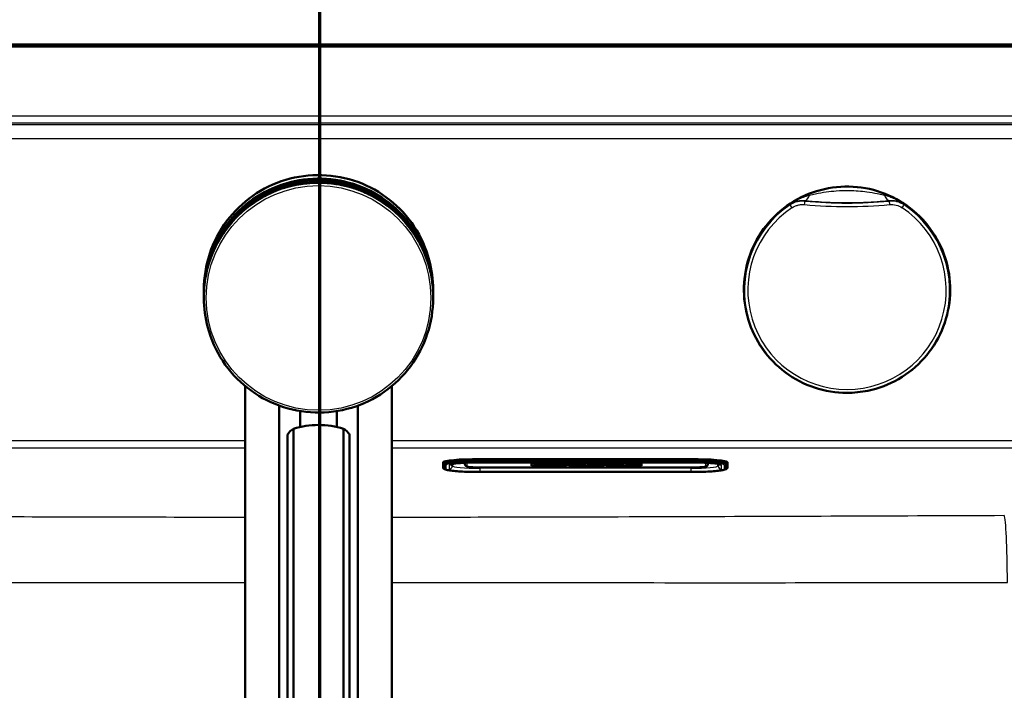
# Model space of a CAD drawing. Header units: millimetres. Extents: x 100 to 2000, y 93 to 3947.
# Tile 17 of 20: x 1005 to 1220, y 3560 to 3706. Entities that reach past the tile are written whole.
import ezdxf

# ---------------------------------------------------------------- set-up
doc = ezdxf.new("R2010")
doc.units = ezdxf.units.MM
doc.header["$LTSCALE"] = 10
for name, color, linetype, lineweight in [('Section View Lines(ISO)', 7, 'Continuous', 70), ('Visible Edges(ISO)', 7, 'Continuous', 50), ('Visible Tangent Edges(ISO)', 7, 'Continuous', 25)]:
    doc.layers.add(name, color=color, linetype=linetype, lineweight=lineweight)

# ---------------------------------------------------------------- blocks, each defined once
blk = doc.blocks.new('2dTransSection1')
at = {"layer": 'Section View Lines(ISO)', "linetype": 'Continuous'}
blk.add_line((107.041, 309.266), (107.041, 394.703), dxfattribs=at)

msp = doc.modelspace()

# ---------------------------------------------------------------- linework, layer by layer
at = {"layer": 'Visible Edges(ISO)'}
for p, q in [((883.91, 3700.8), (1256.91, 3700.8)), ((1256.91, 3700.3), (883.91, 3700.3)), ((1045.14, 3647.3), (1045.14, 3646.55)), ((1045.14, 3646.54), (1045.14, 3646.14)), ((1095.14, 3647.3), (1095.14, 3646.55)), ((1095.14, 3646.54), (1095.14, 3646.14)), ((1045.14, 3646.13), (1045.14, 3645.77)), ((1045.14, 3645.75), (1045.14, 3645.5)), ((1095.14, 3646.13), (1095.14, 3645.77)), ((1095.14, 3645.75), (1095.14, 3645.5)), ((1054.14, 3626.29), (1054.14, 3421.39)), ((1086.14, 3626.29), (1086.14, 3421.39)), ((1061.55, 3622.02), (1061.55, 3418.46)), ((1066.14, 3617.36), (1066.14, 3620.82)), ((1074.14, 3617.36), (1074.14, 3620.82)), ((1078.73, 3418.46), (1078.73, 3622.02)), ((1064.66, 3512.12), (1064.66, 3616.97)), ((1075.62, 3512.12), (1075.62, 3616.97)), ((1063.36, 3511.58), (1063.36, 3615.51)), ((1076.92, 3511.58), (1076.92, 3615.51)), ((1151.31, 3610.34), (1105.31, 3610.34)), ((1097.31, 3609.3), (1097.31, 3609.65)), ((1097.31, 3609.3), (1097.31, 3608.43)), ((1097.87, 3608.08), (1097.61, 3608.17)), ((1099.31, 3608.88), (1099.31, 3609.29)), ((1102.06, 3609.56), (1102.06, 3609.27)), ((1105.31, 3609.63), (1151.31, 3609.63)), ((1105.56, 3608.51), (1151.56, 3608.51)), ((1116.56, 3608.88), (1116.56, 3609.54)), ((1116.56, 3609.54), (1124.26, 3609.54)), ((1124.26, 3608.89), (1116.56, 3608.89)), ((1124.26, 3608.88), (1116.56, 3608.88)), ((1120.06, 3609.36), (1117.05, 3609.36)), ((1117.05, 3609.35), (1117.05, 3609.36)), ((1120.06, 3609.35), (1117.05, 3609.35)), ((1117.05, 3609.35), (1117.05, 3609.29)), ((1117.05, 3609.29), (1117.35, 3609.29)), ((1117.35, 3609.14), (1117.05, 3609.14)), ((1117.05, 3609.13), (1117.05, 3609.14)), ((1117.35, 3609.13), (1117.05, 3609.13)), ((1117.05, 3609.13), (1117.05, 3609.07)), ((1117.05, 3609.07), (1118.95, 3609.07)), ((1117.35, 3609.29), (1117.35, 3609.13)), ((1118.67, 3609.24), (1118.67, 3609.29)), ((1118.67, 3609.29), (1119.36, 3609.29)), ((1119.3, 3609.25), (1118.67, 3609.25)), ((1119.3, 3609.24), (1118.67, 3609.24)), ((1118.67, 3609.13), (1118.67, 3609.19)), ((1118.67, 3609.19), (1119.3, 3609.19)), ((1118.95, 3609.14), (1118.67, 3609.14)), ((1118.95, 3609.13), (1118.67, 3609.13)), ((1118.95, 3609.13), (1118.95, 3609.14)), ((1118.95, 3609.07), (1118.95, 3609.13)), ((1119.3, 3609.24), (1119.3, 3609.25)), ((1119.3, 3609.19), (1119.3, 3609.24)), ((1119.36, 3609.29), (1119.36, 3609.27)), ((1119.36, 3609.27), (1120.06, 3609.27)), ((1120.06, 3609.35), (1120.06, 3609.36)), ((1120.06, 3609.27), (1120.06, 3609.35)), ((1122.95, 3609.36), (1120.32, 3609.36)), ((1120.32, 3609.35), (1120.32, 3609.36)), ((1122.95, 3609.35), (1120.32, 3609.35)), ((1120.32, 3609.35), (1120.32, 3609.29)), ((1120.32, 3609.29), (1120.66, 3609.29)), ((1120.66, 3609.14), (1120.32, 3609.14)), ((1120.32, 3609.13), (1120.32, 3609.14)), ((1120.66, 3609.13), (1120.32, 3609.13)), ((1120.32, 3609.13), (1120.32, 3609.07)), ((1120.32, 3609.07), (1122.16, 3609.07)), ((1120.66, 3609.29), (1120.66, 3609.13)), ((1121.87, 3609.29), (1122.24, 3609.29)), ((1121.87, 3609.23), (1121.87, 3609.29)), ((1122.24, 3609.24), (1121.87, 3609.24)), ((1122.24, 3609.23), (1121.87, 3609.23)), ((1121.87, 3609.13), (1121.87, 3609.19)), ((1121.87, 3609.19), (1122.3, 3609.19)), ((1122.16, 3609.14), (1121.87, 3609.14)), ((1122.16, 3609.13), (1121.87, 3609.13)), ((1122.16, 3609.13), (1122.16, 3609.14)), ((1122.16, 3609.07), (1122.16, 3609.13)), ((1122.3, 3609.19), (1122.9, 3609.07)), ((1122.9, 3609.07), (1124.03, 3609.07)), ((1123.73, 3609.13), (1123.34, 3609.21)), ((1123.73, 3609.14), (1123.38, 3609.21)), ((1124.03, 3609.14), (1123.73, 3609.14)), ((1123.73, 3609.13), (1123.73, 3609.14)), ((1124.03, 3609.13), (1123.73, 3609.13)), ((1123.83, 3609.28), (1123.83, 3609.29)), ((1124.03, 3609.13), (1124.03, 3609.14)), ((1124.03, 3609.07), (1124.03, 3609.13)), ((1124.26, 3609.54), (1124.26, 3608.88)), ((1124.72, 3608.88), (1124.72, 3609.54)), ((1124.72, 3609.54), (1132.41, 3609.54)), ((1132.41, 3608.89), (1124.72, 3608.89)), ((1132.41, 3608.88), (1124.72, 3608.88)), ((1125.17, 3609.14), (1124.95, 3609.14)), ((1124.95, 3609.13), (1124.95, 3609.14)), ((1125.17, 3609.13), (1124.95, 3609.13)), ((1124.95, 3609.13), (1124.95, 3609.07)), ((1124.95, 3609.07), (1126.35, 3609.07)), ((1125.71, 3609.29), (1125.17, 3609.14)), ((1125.75, 3609.29), (1125.17, 3609.13)), ((1125.17, 3609.13), (1125.17, 3609.14)), ((1127.85, 3609.36), (1125.49, 3609.36)), ((1125.49, 3609.35), (1125.49, 3609.36)), ((1127.85, 3609.35), (1125.49, 3609.35)), ((1125.49, 3609.35), (1125.49, 3609.29)), ((1125.49, 3609.29), (1125.75, 3609.29)), ((1126.05, 3609.13), (1126.13, 3609.16)), ((1126.35, 3609.13), (1126.05, 3609.13)), ((1126.35, 3609.14), (1126.08, 3609.14)), ((1126.13, 3609.16), (1126.94, 3609.16)), ((1126.27, 3609.2), (1126.55, 3609.3)), ((1126.81, 3609.2), (1126.27, 3609.2)), ((1126.79, 3609.21), (1126.3, 3609.21)), ((1126.35, 3609.13), (1126.35, 3609.14)), ((1126.35, 3609.07), (1126.35, 3609.13)), ((1126.55, 3609.3), (1126.81, 3609.2)), ((1126.99, 3609.14), (1126.69, 3609.14)), ((1126.69, 3609.13), (1126.69, 3609.14)), ((1127.01, 3609.13), (1126.69, 3609.13)), ((1126.69, 3609.13), (1126.69, 3609.07)), ((1126.69, 3609.07), (1128.44, 3609.07)), ((1126.94, 3609.16), (1127.01, 3609.13)), ((1128.15, 3609.13), (1127.59, 3609.29)), ((1127.59, 3609.29), (1127.85, 3609.29)), ((1128.15, 3609.14), (1127.62, 3609.29)), ((1127.85, 3609.35), (1127.85, 3609.36)), ((1127.85, 3609.29), (1127.85, 3609.35)), ((1128.44, 3609.14), (1128.15, 3609.14)), ((1128.15, 3609.13), (1128.15, 3609.14)), ((1128.44, 3609.13), (1128.15, 3609.13)), ((1128.44, 3609.13), (1128.44, 3609.14)), ((1128.44, 3609.07), (1128.44, 3609.13)), ((1130.15, 3609.36), (1128.69, 3609.36)), ((1128.69, 3609.35), (1128.69, 3609.36)), ((1130.15, 3609.35), (1128.69, 3609.35)), ((1128.69, 3609.35), (1128.69, 3609.29)), ((1128.69, 3609.29), (1129, 3609.29)), ((1129, 3609.14), (1128.69, 3609.14)), ((1128.69, 3609.13), (1128.69, 3609.14)), ((1129, 3609.13), (1128.69, 3609.13)), ((1128.69, 3609.13), (1128.69, 3609.07)), ((1128.69, 3609.07), (1129.99, 3609.07)), ((1129, 3609.29), (1129, 3609.13)), ((1129.73, 3609.13), (1129.73, 3609.24)), ((1129.73, 3609.24), (1130.88, 3609.07)), ((1129.99, 3609.14), (1129.73, 3609.14)), ((1129.99, 3609.13), (1129.73, 3609.13)), ((1129.99, 3609.13), (1129.99, 3609.14)), ((1129.99, 3609.07), (1129.99, 3609.13)), ((1131.16, 3609.21), (1130.15, 3609.36)), ((1130.15, 3609.35), (1130.15, 3609.36)), ((1131.16, 3609.2), (1130.15, 3609.35)), ((1130.88, 3609.07), (1131.83, 3609.07)), ((1132.18, 3609.36), (1130.9, 3609.36)), ((1130.9, 3609.35), (1130.9, 3609.36)), ((1132.18, 3609.35), (1130.9, 3609.35)), ((1130.9, 3609.35), (1130.9, 3609.29)), ((1130.9, 3609.29), (1131.16, 3609.29)), ((1131.16, 3609.29), (1131.16, 3609.2)), ((1131.83, 3609.29), (1132.18, 3609.29)), ((1131.83, 3609.07), (1131.83, 3609.29)), ((1132.18, 3609.35), (1132.18, 3609.36)), ((1132.18, 3609.29), (1132.18, 3609.35)), ((1132.41, 3609.54), (1132.41, 3608.88)), ((1132.87, 3608.88), (1132.87, 3609.54)), ((1132.87, 3609.54), (1140.56, 3609.54)), ((1140.56, 3608.89), (1132.87, 3608.89)), ((1140.56, 3608.88), (1132.87, 3608.88)), ((1134.87, 3609.36), (1133.1, 3609.36)), ((1133.1, 3609.35), (1133.1, 3609.36)), ((1134.87, 3609.35), (1133.1, 3609.35)), ((1133.1, 3609.35), (1133.1, 3609.29)), ((1133.1, 3609.29), (1133.43, 3609.29)), ((1133.43, 3609.14), (1133.1, 3609.14)), ((1133.1, 3609.13), (1133.1, 3609.14)), ((1133.43, 3609.13), (1133.1, 3609.13)), ((1133.1, 3609.13), (1133.1, 3609.07)), ((1133.1, 3609.07), (1134.87, 3609.07)), ((1133.43, 3609.29), (1133.43, 3609.13)), ((1135.21, 3609.29), (1134.63, 3609.24)), ((1135.32, 3609.29), (1134.63, 3609.23)), ((1134.63, 3609.23), (1134.63, 3609.29)), ((1134.63, 3609.29), (1134.87, 3609.29)), ((1134.63, 3609.13), (1134.63, 3609.2)), ((1134.63, 3609.2), (1135.32, 3609.13)), ((1134.87, 3609.14), (1134.63, 3609.14)), ((1134.87, 3609.13), (1134.63, 3609.13)), ((1134.87, 3609.35), (1134.87, 3609.36)), ((1134.87, 3609.29), (1134.87, 3609.35)), ((1134.87, 3609.13), (1134.87, 3609.14)), ((1134.87, 3609.07), (1134.87, 3609.13)), ((1136.62, 3609.36), (1135.12, 3609.36)), ((1135.12, 3609.35), (1135.12, 3609.36)), ((1136.62, 3609.35), (1135.12, 3609.35)), ((1135.12, 3609.35), (1135.12, 3609.29)), ((1135.12, 3609.29), (1135.32, 3609.29)), ((1135.22, 3609.14), (1135.12, 3609.14)), ((1135.12, 3609.13), (1135.12, 3609.14)), ((1135.32, 3609.13), (1135.12, 3609.13)), ((1135.12, 3609.13), (1135.12, 3609.07)), ((1135.12, 3609.07), (1136.83, 3609.07)), ((1135.66, 3609.23), (1136.35, 3609.29)), ((1136.62, 3609.13), (1135.66, 3609.23)), ((1136.62, 3609.14), (1135.71, 3609.24)), ((1136.35, 3609.29), (1136.62, 3609.29)), ((1136.62, 3609.35), (1136.62, 3609.36)), ((1136.62, 3609.29), (1136.62, 3609.35)), ((1136.83, 3609.14), (1136.62, 3609.14)), ((1136.62, 3609.13), (1136.62, 3609.14)), ((1136.83, 3609.13), (1136.62, 3609.13)), ((1136.83, 3609.13), (1136.83, 3609.14)), ((1136.83, 3609.07), (1136.83, 3609.13)), ((1140.07, 3609.36), (1137.11, 3609.36)), ((1137.11, 3609.35), (1137.11, 3609.36)), ((1140.07, 3609.35), (1137.11, 3609.35)), ((1137.11, 3609.35), (1137.11, 3609.29)), ((1137.11, 3609.29), (1137.42, 3609.29)), ((1137.42, 3609.14), (1137.11, 3609.14)), ((1137.11, 3609.13), (1137.11, 3609.14)), ((1137.42, 3609.13), (1137.11, 3609.13)), ((1137.11, 3609.13), (1137.11, 3609.07)), ((1137.11, 3609.07), (1140.07, 3609.07)), ((1137.42, 3609.29), (1137.42, 3609.13)), ((1138.68, 3609.24), (1138.68, 3609.29)), ((1138.68, 3609.29), (1139.37, 3609.29)), ((1139.31, 3609.25), (1138.68, 3609.25)), ((1139.31, 3609.24), (1138.68, 3609.24)), ((1138.68, 3609.13), (1138.68, 3609.19)), ((1138.68, 3609.19), (1139.31, 3609.19)), ((1139.37, 3609.14), (1138.68, 3609.14)), ((1139.37, 3609.13), (1138.68, 3609.13)), ((1139.31, 3609.24), (1139.31, 3609.25)), ((1139.31, 3609.19), (1139.31, 3609.24)), ((1139.37, 3609.29), (1139.37, 3609.27)), ((1139.37, 3609.27), (1140.07, 3609.27)), ((1140.07, 3609.17), (1139.37, 3609.17)), ((1139.37, 3609.16), (1139.37, 3609.17)), ((1140.07, 3609.16), (1139.37, 3609.16)), ((1139.37, 3609.16), (1139.37, 3609.13)), ((1140.07, 3609.35), (1140.07, 3609.36)), ((1140.07, 3609.27), (1140.07, 3609.35)), ((1140.07, 3609.16), (1140.07, 3609.17)), ((1140.07, 3609.07), (1140.07, 3609.16)), ((1140.56, 3609.54), (1140.56, 3608.88)), ((1155.06, 3609.27), (1155.06, 3609.53)), ((1157.31, 3609.29), (1157.31, 3608.88)), ((1158.75, 3608.08), (1159.02, 3608.17)), ((1159.31, 3609.3), (1159.31, 3609.65)), ((1159.31, 3608.43), (1159.31, 3609.3)), ((1105.31, 3607.54), (1151.31, 3607.54))]:
    msp.add_line(p, q, dxfattribs=at)
for centre, major_axis, ratio, start_param, end_param in [((1070.14, 3600.36), (-18, 0), 0.968148, 4.712389, 5.021582), ((1070.14, 3600.36), (-18, 0), 0.968148, 4.403196, 4.712389), ((1105.31, 3609.65), (-8, 0), 0.087156, 4.712389, 6.283185), ((1151.31, 3609.65), (8, 0), 0.087156, 0, 1.570796), ((1122.24, 3609.26), (0.366, 0), 0.087156, 4.712389, 7.853982), ((1122.24, 3609.27), (0.366, 0), 0.087156, 4.712389, 6.12646), ((1122.95, 3609.29), (0.874, 0), 0.087156, 0, 1.570796), ((1122.95, 3609.28), (0.874, 0), 0.087156, 5.16581, 7.853982)]:
    msp.add_ellipse(centre, major_axis=major_axis, ratio=ratio, start_param=start_param, end_param=end_param, dxfattribs=at)
for points, knots in [([(1045.14, 3647.3), (1045.14, 3649.96), (1045.57, 3652.63), (1047.25, 3657.69), (1048.49, 3660.09), (1051.68, 3664.36), (1053.62, 3666.25), (1057.99, 3669.3), (1060.42, 3670.48), (1065.53, 3672.01), (1068.2, 3672.36), (1073.53, 3672.21), (1076.19, 3671.7), (1081.2, 3669.87), (1083.56, 3668.56), (1087.74, 3665.25), (1089.56, 3663.26), (1092.49, 3658.8), (1093.6, 3656.34), (1094.85, 3651.65), (1095.14, 3649.48), (1095.14, 3647.3)], [0, 0, 0, 0, 0.32, 0.32, 0.639999, 0.639999, 0.959999, 0.959999, 1.279999, 1.279999, 1.6, 1.6, 1.92, 1.92, 2.24, 2.24, 2.560001, 2.560001, 2.88, 2.88, 3.141593, 3.141593, 3.141593, 3.141593]), ([(1045.14, 3646.54), (1045.14, 3649.2), (1045.57, 3651.87), (1047.25, 3656.93), (1048.49, 3659.33), (1051.68, 3663.6), (1053.62, 3665.49), (1057.99, 3668.54), (1060.42, 3669.72), (1065.53, 3671.25), (1068.2, 3671.6), (1073.53, 3671.45), (1076.19, 3670.94), (1081.2, 3669.11), (1083.56, 3667.8), (1087.74, 3664.49), (1089.56, 3662.5), (1092.49, 3658.04), (1093.6, 3655.58), (1094.85, 3650.9), (1095.14, 3648.72), (1095.14, 3646.54)], [0, 0, 0, 0, 0.32, 0.32, 0.639999, 0.639999, 0.959999, 0.959999, 1.279999, 1.279999, 1.6, 1.6, 1.92, 1.92, 2.24, 2.24, 2.560001, 2.560001, 2.88, 2.88, 3.141593, 3.141593, 3.141593, 3.141593]), ([(1045.14, 3646.13), (1045.14, 3648.79), (1045.57, 3651.46), (1047.25, 3656.52), (1048.49, 3658.92), (1051.68, 3663.19), (1053.62, 3665.08), (1057.99, 3668.13), (1060.42, 3669.31), (1065.53, 3670.84), (1068.2, 3671.19), (1073.53, 3671.04), (1076.19, 3670.53), (1081.2, 3668.7), (1083.56, 3667.39), (1087.74, 3664.08), (1089.56, 3662.09), (1092.49, 3657.63), (1093.6, 3655.17), (1094.85, 3650.49), (1095.14, 3648.31), (1095.14, 3646.13)], [0, 0, 0, 0, 0.32, 0.32, 0.639999, 0.639999, 0.959999, 0.959999, 1.279999, 1.279999, 1.6, 1.6, 1.92, 1.92, 2.24, 2.24, 2.560001, 2.560001, 2.88, 2.88, 3.141593, 3.141593, 3.141593, 3.141593]), ([(1065.71, 3670.26), (1065.13, 3670.15), (1064.57, 3670.03), (1063.44, 3669.75), (1062.88, 3669.59), (1061.78, 3669.22), (1061.24, 3669.03), (1060.16, 3668.59), (1059.63, 3668.35), (1058.59, 3667.84), (1058.08, 3667.57), (1057.08, 3666.99), (1056.59, 3666.68), (1055.62, 3666.03), (1055.16, 3665.69), (1054.24, 3664.98), (1053.8, 3664.6), (1052.94, 3663.83), (1052.52, 3663.43), (1051.72, 3662.59), (1051.33, 3662.16), (1050.59, 3661.28), (1050.23, 3660.82), (1049.55, 3659.88), (1049.22, 3659.4), (1048.61, 3658.42), (1048.32, 3657.92), (1047.78, 3656.9), (1047.52, 3656.38), (1047.05, 3655.32), (1046.84, 3654.79), (1046.44, 3653.7), (1046.26, 3653.15), (1045.94, 3652.04), (1045.8, 3651.48), (1045.5, 3650.07), (1045.37, 3649.21), (1045.18, 3647.48), (1045.14, 3646.62), (1045.14, 3645.75)], [0.178291, 0.178291, 0.178291, 0.178291, 0.247916, 0.247916, 0.317541, 0.317541, 0.387167, 0.387167, 0.456792, 0.456792, 0.526417, 0.526417, 0.596043, 0.596043, 0.665668, 0.665668, 0.735293, 0.735293, 0.804918, 0.804918, 0.874544, 0.874544, 0.944169, 0.944169, 1.013794, 1.013794, 1.083419, 1.083419, 1.153045, 1.153045, 1.22267, 1.22267, 1.292295, 1.292295, 1.361921, 1.361921, 1.466358, 1.466358, 1.570796, 1.570796, 1.570796, 1.570796]), ([(1065.7, 3670.25), (1065.7, 3670.25), (1065.7, 3670.25), (1065.71, 3670.26), (1065.71, 3670.26), (1065.72, 3670.26)], [-0.00032733, -0.00032733, -0.00032733, -0.00032733, 0, 0, 0.001888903, 0.001888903, 0.001888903, 0.001888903]), ([(1074.61, 3670.25), (1074.52, 3670.26), (1074.37, 3670.29), (1074.05, 3670.33), (1073.92, 3670.35), (1073.63, 3670.39), (1073.46, 3670.41), (1073.11, 3670.45), (1072.92, 3670.48), (1072.51, 3670.52), (1072.29, 3670.53), (1071.84, 3670.57), (1071.61, 3670.58), (1071.14, 3670.6), (1070.89, 3670.61), (1070.4, 3670.62), (1070.16, 3670.62), (1069.67, 3670.62), (1069.42, 3670.61), (1068.95, 3670.6), (1068.71, 3670.58), (1068.25, 3670.55), (1068.03, 3670.54), (1067.61, 3670.5), (1067.41, 3670.48), (1067.03, 3670.44), (1066.85, 3670.42), (1066.53, 3670.38), (1066.39, 3670.36), (1066.14, 3670.32), (1066.03, 3670.3), (1065.84, 3670.28), (1065.77, 3670.26), (1065.72, 3670.26)], [2.222511, 2.222511, 2.222511, 2.222511, 2.343462, 2.343462, 2.413588, 2.413588, 2.484759, 2.484759, 2.556728, 2.556728, 2.629163, 2.629163, 2.701172, 2.701172, 2.773548, 2.773548, 2.845733, 2.845733, 2.917865, 2.917865, 2.990119, 2.990119, 3.062511, 3.062511, 3.134867, 3.134867, 3.207277, 3.207277, 3.27882, 3.27882, 3.349376, 3.349376, 3.42066, 3.42066, 3.42066, 3.42066]), ([(1074.62, 3670.25), (1074.62, 3670.25), (1074.62, 3670.25), (1074.62, 3670.25), (1074.61, 3670.25), (1074.61, 3670.25)], [-0.000390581, -0.000390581, -0.000390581, -0.000390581, 0, 0, 0.001832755, 0.001832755, 0.001832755, 0.001832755]), ([(1095.14, 3645.75), (1095.14, 3646.33), (1095.12, 3646.9), (1095.04, 3648.06), (1094.98, 3648.63), (1094.82, 3649.77), (1094.72, 3650.34), (1094.48, 3651.47), (1094.34, 3652.03), (1094.02, 3653.14), (1093.84, 3653.69), (1093.45, 3654.78), (1093.23, 3655.31), (1092.76, 3656.37), (1092.51, 3656.89), (1091.96, 3657.91), (1091.68, 3658.41), (1091.06, 3659.39), (1090.74, 3659.87), (1090.06, 3660.8), (1089.71, 3661.26), (1088.96, 3662.14), (1088.58, 3662.57), (1087.77, 3663.41), (1087.36, 3663.81), (1086.5, 3664.59), (1086.06, 3664.96), (1085.15, 3665.67), (1084.68, 3666.01), (1083.72, 3666.66), (1083.23, 3666.97), (1082.23, 3667.55), (1081.72, 3667.82), (1080.68, 3668.34), (1080.15, 3668.57), (1078.81, 3669.12), (1077.99, 3669.41), (1076.32, 3669.89), (1075.47, 3670.09), (1074.62, 3670.25)], [-1.570796, -1.570796, -1.570796, -1.570796, -1.501268, -1.501268, -1.43174, -1.43174, -1.362212, -1.362212, -1.292684, -1.292684, -1.223156, -1.223156, -1.153628, -1.153628, -1.0841, -1.0841, -1.014572, -1.014572, -0.945044, -0.945044, -0.875516, -0.875516, -0.805988, -0.805988, -0.73646, -0.73646, -0.666932, -0.666932, -0.597404, -0.597404, -0.527877, -0.527877, -0.458349, -0.458349, -0.388821, -0.388821, -0.284529, -0.284529, -0.180237, -0.180237, -0.180237, -0.180237]), ([(1185.41, 3624.8), (1183.01, 3624.8), (1180.61, 3625.19), (1176.06, 3626.7), (1173.9, 3627.82), (1170.05, 3630.69), (1168.36, 3632.43), (1165.61, 3636.36), (1164.55, 3638.55), (1163.17, 3643.15), (1162.85, 3645.56), (1162.99, 3650.35), (1163.45, 3652.74), (1165.09, 3657.25), (1166.28, 3659.37), (1169.26, 3663.14), (1171.05, 3664.78), (1175.06, 3667.42), (1177.28, 3668.41), (1181.91, 3669.65), (1184.33, 3669.9), (1189.12, 3669.62), (1191.5, 3669.09), (1195.96, 3667.32), (1198.04, 3666.07), (1201.72, 3662.99), (1203.31, 3661.15), (1205.83, 3657.06), (1206.76, 3654.82), (1207.86, 3650.14), (1208.04, 3647.72), (1207.62, 3642.94), (1207.02, 3640.58), (1205.12, 3636.18), (1203.81, 3634.13), (1200.62, 3630.54), (1198.73, 3629.01), (1194.58, 3626.61), (1192.3, 3625.75), (1188.46, 3624.96), (1186.94, 3624.8), (1185.41, 3624.8)], [0, 0, 0, 0, 0.32, 0.32, 0.64, 0.64, 0.96, 0.96, 1.28, 1.28, 1.6, 1.6, 1.92, 1.92, 2.24, 2.24, 2.56, 2.56, 2.88, 2.88, 3.2, 3.2, 3.52, 3.52, 3.84, 3.84, 4.16, 4.16, 4.48, 4.48, 4.8, 4.8, 5.12, 5.12, 5.44, 5.44, 5.76, 5.76, 6.08, 6.08, 6.283185, 6.283185, 6.283185, 6.283185]), ([(1095.14, 3645.5), (1095.14, 3642.83), (1094.71, 3640.17), (1093.03, 3635.1), (1091.78, 3632.71), (1088.6, 3628.43), (1086.66, 3626.55), (1082.29, 3623.49), (1079.86, 3622.31), (1074.75, 3620.78), (1072.07, 3620.43), (1066.74, 3620.59), (1064.09, 3621.1), (1059.08, 3622.92), (1056.72, 3624.24), (1052.54, 3627.54), (1050.71, 3629.54), (1047.78, 3633.99), (1046.68, 3636.46), (1045.43, 3641.14), (1045.14, 3643.32), (1045.14, 3645.5)], [3.141593, 3.141593, 3.141593, 3.141593, 3.461592, 3.461592, 3.781592, 3.781592, 4.101592, 4.101592, 4.421592, 4.421592, 4.741592, 4.741592, 5.061593, 5.061593, 5.381593, 5.381593, 5.701593, 5.701593, 6.021593, 6.021593, 6.283185, 6.283185, 6.283185, 6.283185]), ([(1064.66, 3616.97), (1064.35, 3616.76), (1064.08, 3616.55), (1063.53, 3616.02), (1063.36, 3615.72), (1063.36, 3615.51)], [1.6537755, 1.6537755, 1.6537755, 1.6537755, 1.8077807, 1.8077807, 2.0661504, 2.0661504, 2.0661504, 2.0661504]), ([(1076.92, 3615.51), (1076.92, 3615.72), (1076.75, 3616.02), (1076.19, 3616.55), (1075.93, 3616.76), (1075.62, 3616.97)], [0, 0, 0, 0, 0.2583698, 0.2583698, 0.412375, 0.412375, 0.412375, 0.412375]), ([(1097.61, 3608.17), (1097.58, 3608.18), (1097.55, 3608.19), (1097.49, 3608.22), (1097.47, 3608.23), (1097.42, 3608.26), (1097.4, 3608.27), (1097.37, 3608.3), (1097.35, 3608.32), (1097.32, 3608.37), (1097.31, 3608.4), (1097.31, 3608.43)], [6.0404351, 6.0404351, 6.0404351, 6.0404351, 6.0889851, 6.0889851, 6.1375352, 6.1375352, 6.1860852, 6.1860852, 6.2346353, 6.2346353, 6.2831853, 6.2831853, 6.2831853, 6.2831853]), ([(1097.87, 3608.08), (1098.14, 3607.98), (1098.41, 3607.93), (1099.11, 3607.82), (1099.52, 3607.77), (1100.46, 3607.69), (1100.98, 3607.65), (1102.12, 3607.6), (1102.73, 3607.57), (1104, 3607.54), (1104.66, 3607.54), (1105.31, 3607.54)], [0.24275, 0.24275, 0.24275, 0.24275, 0.508359, 0.508359, 0.773969, 0.773969, 1.039578, 1.039578, 1.305187, 1.305187, 1.570796, 1.570796, 1.570796, 1.570796]), ([(1099.02, 3609.22), (1099.02, 3609.22), (1099.05, 3609.23), (1099.19, 3609.27), (1099.35, 3609.3), (1099.83, 3609.38), (1100.2, 3609.42), (1101.11, 3609.5), (1101.66, 3609.54), (1102.88, 3609.59), (1103.55, 3609.61), (1104.59, 3609.63), (1104.95, 3609.63), (1105.31, 3609.63)], [6.474844, 6.474844, 6.474844, 6.474844, 6.582695, 6.582695, 6.786536, 6.786536, 7.068369, 7.068369, 7.376647, 7.376647, 7.690807, 7.690807, 7.853982, 7.853982, 7.853982, 7.853982]), ([(1102.06, 3609.27), (1102.06, 3609.21), (1102.08, 3609.15), (1102.11, 3609.04), (1102.14, 3608.99), (1102.2, 3608.91), (1102.24, 3608.88), (1102.31, 3608.82), (1102.35, 3608.8), (1102.45, 3608.75), (1102.51, 3608.73), (1102.71, 3608.67), (1102.86, 3608.65), (1103.25, 3608.6), (1103.48, 3608.58), (1104, 3608.55), (1104.29, 3608.53), (1104.9, 3608.52), (1105.21, 3608.51), (1105.54, 3608.51), (1105.55, 3608.51), (1105.56, 3608.51)], [3.141593, 3.141593, 3.141593, 3.141593, 3.172752, 3.172752, 3.207039, 3.207039, 3.249904, 3.249904, 3.311669, 3.311669, 3.445472, 3.445472, 3.759632, 3.759632, 4.073791, 4.073791, 4.38795, 4.38795, 4.70211, 4.70211, 4.712389, 4.712389, 4.712389, 4.712389]), ([(1151.31, 3609.63), (1152.01, 3609.63), (1152.7, 3609.62), (1154.02, 3609.58), (1154.65, 3609.56), (1155.76, 3609.49), (1156.25, 3609.44), (1157.02, 3609.35), (1157.31, 3609.3), (1157.54, 3609.24), (1157.58, 3609.23), (1157.6, 3609.22), (1157.6, 3609.22), (1157.6, 3609.22)], [1.570796, 1.570796, 1.570796, 1.570796, 1.884956, 1.884956, 2.199115, 2.199115, 2.511936, 2.511936, 2.810616, 2.810616, 2.922053, 2.922053, 2.949934, 2.949934, 2.949934, 2.949934]), ([(1151.31, 3607.54), (1151.97, 3607.54), (1152.63, 3607.54), (1153.89, 3607.57), (1154.51, 3607.6), (1155.64, 3607.65), (1156.17, 3607.69), (1157.11, 3607.77), (1157.52, 3607.82), (1158.21, 3607.93), (1158.49, 3607.98), (1158.75, 3608.08)], [1.570796, 1.570796, 1.570796, 1.570796, 1.836406, 1.836406, 2.102015, 2.102015, 2.367624, 2.367624, 2.633233, 2.633233, 2.898842, 2.898842, 2.898842, 2.898842]), ([(1151.56, 3608.51), (1151.88, 3608.51), (1152.2, 3608.52), (1152.81, 3608.53), (1153.1, 3608.55), (1153.62, 3608.58), (1153.85, 3608.6), (1154.25, 3608.65), (1154.41, 3608.67), (1154.62, 3608.73), (1154.68, 3608.75), (1154.8, 3608.81), (1154.83, 3608.83), (1154.92, 3608.9), (1154.97, 3608.95), (1155.03, 3609.09), (1155.06, 3609.16), (1155.06, 3609.25), (1155.06, 3609.26), (1155.06, 3609.27)], [4.712389, 4.712389, 4.712389, 4.712389, 5.026548, 5.026548, 5.340708, 5.340708, 5.654867, 5.654867, 5.969026, 5.969026, 6.126106, 6.126106, 6.181859, 6.181859, 6.239483, 6.239483, 6.276452, 6.276452, 6.283185, 6.283185, 6.283185, 6.283185]), ([(1159.31, 3608.43), (1159.31, 3608.4), (1159.3, 3608.37), (1159.28, 3608.32), (1159.26, 3608.3), (1159.22, 3608.27), (1159.2, 3608.26), (1159.16, 3608.23), (1159.13, 3608.22), (1159.08, 3608.19), (1159.05, 3608.18), (1159.02, 3608.17)], [3.1415927, 3.1415927, 3.1415927, 3.1415927, 3.1901427, 3.1901427, 3.2386927, 3.2386927, 3.2872428, 3.2872428, 3.3357928, 3.3357928, 3.3843429, 3.3843429, 3.3843429, 3.3843429])]:
    msp.add_open_spline(points, degree=3, knots=knots, dxfattribs=at)
for points in [[(1045.14, 3646.54), (1045.14, 3646.54), (1045.14, 3646.55), (1045.14, 3646.55)], [(1095.14, 3646.55), (1095.14, 3646.55), (1095.14, 3646.54), (1095.14, 3646.54)], [(1045.14, 3646.13), (1045.14, 3646.13), (1045.14, 3646.14), (1045.14, 3646.14)], [(1045.14, 3645.75), (1045.14, 3645.76), (1045.14, 3645.76), (1045.14, 3645.77)], [(1095.14, 3646.14), (1095.14, 3646.14), (1095.14, 3646.13), (1095.14, 3646.13)], [(1095.14, 3645.77), (1095.14, 3645.76), (1095.14, 3645.76), (1095.14, 3645.75)]]:
    msp.add_open_spline(points, degree=3, dxfattribs=at)
at = {"layer": 'Visible Tangent Edges(ISO)'}
for p, q in [((1235.37, 3685.17), (905.46, 3685.17)), ((905.46, 3683.68), (1235.37, 3683.68)), ((1234.94, 3683.25), (905.89, 3683.25)), ((905.89, 3680.28), (1234.94, 3680.28)), ((1054.14, 3614.32), (906.3, 3614.32)), ((1234.53, 3614.32), (1086.14, 3614.32)), ((906.3, 3612.84), (1054.14, 3612.84)), ((1086.14, 3612.84), (1234.53, 3612.84)), ((1105.31, 3610), (1105.31, 3610.34)), ((1105.31, 3610), (1105.31, 3609.9)), ((1151.31, 3610), (1105.31, 3610)), ((1151.31, 3610), (1151.31, 3610.34)), ((1151.31, 3610), (1151.31, 3609.9)), ((1097.38, 3608.34), (1097.38, 3609.21)), ((1097.38, 3609.21), (1097.65, 3609.11)), ((1097.38, 3608.34), (1097.65, 3608.24)), ((1097.65, 3609.11), (1097.65, 3608.24)), ((1097.99, 3608.18), (1097.99, 3609.05)), ((1098.61, 3609.05), (1098.61, 3608.18)), ((1102.56, 3608.78), (1102.56, 3609.58)), ((1105.31, 3609.9), (1151.31, 3609.9)), ((1105.31, 3609.78), (1105.31, 3609.9)), ((1151.31, 3609.78), (1105.31, 3609.78)), ((1105.31, 3609.78), (1105.31, 3609.69)), ((1105.31, 3609.69), (1151.31, 3609.69)), ((1151.31, 3609.63), (1105.31, 3609.63)), ((1105.31, 3609.63), (1105.31, 3609.63)), ((1105.31, 3608.35), (1105.31, 3608.51)), ((1105.31, 3608.35), (1105.31, 3607.59)), ((1151.31, 3608.35), (1105.31, 3608.35)), ((1105.56, 3608.51), (1105.56, 3608.51)), ((1151.56, 3608.51), (1105.56, 3608.51)), ((1122.24, 3609.23), (1122.24, 3609.24)), ((1122.95, 3609.35), (1122.95, 3609.36)), ((1151.31, 3609.9), (1151.31, 3609.78)), ((1151.31, 3609.78), (1151.31, 3609.69)), ((1151.31, 3609.63), (1151.31, 3609.63)), ((1151.31, 3608.35), (1151.31, 3608.51)), ((1151.31, 3608.35), (1151.31, 3607.59)), ((1151.56, 3608.51), (1151.56, 3608.51)), ((1154.56, 3609.56), (1154.56, 3608.78)), ((1158.01, 3608.18), (1158.01, 3609.05)), ((1158.64, 3609.05), (1158.64, 3608.18)), ((1159.25, 3609.21), (1158.98, 3609.11)), ((1158.98, 3608.24), (1158.98, 3609.11)), ((1159.25, 3608.34), (1158.98, 3608.24)), ((1159.25, 3609.21), (1159.25, 3608.34)), ((1105.31, 3607.59), (1151.31, 3607.59)), ((1105.31, 3607.54), (1105.31, 3607.54)), ((1151.31, 3607.54), (1105.31, 3607.54)), ((1151.31, 3607.54), (1151.31, 3607.54))]:
    msp.add_line(p, q, dxfattribs=at)
for centre, major_axis, ratio, start_param, end_param in [((1070.14, 3647.3), (-25, 0), 0.999962, 3.141593, 6.283185), ((1070.14, 3646.54), (-25, 0), 0.999962, 3.141593, 6.283185), ((1070.14, 3646.55), (25, 0), 0.999962, 0, 3.141593), ((1070.14, 3646.14), (25, 0), 0.999962, 0, 3.141593), ((1070.14, 3646.13), (-25, 0), 0.999962, 3.141593, 6.283185), ((1070.14, 3645.77), (25, 0), 0.999962, 0, 3.141593), ((1070.14, 3645.5), (25, 0), 0.999962, 0, 3.141593), ((1070.14, 3645.75), (25, 0), 0.995974, 1.749212, 3.141593), ((1070.14, 3645.75), (25, 0), 0.995974, 0, 1.390435), ((1185.41, 3647.27), (-22.47, 0), 0.999962, 4.125209, 5.299569), ((1185.41, 3647.18), (-22.38, 0), 0.999962, 5.301385, 10.406578), ((1173.4, 3665.16), (-0.417, 0.624), 0.004848, 0.015983, 1.578053), ((1176.15, 3665.86), (0.069, 0.747), 0.000802, 4.703699, 6.265769), ((1185.41, 3766.17), (100.74, 0), 0.999962, 4.620299, 4.804479), ((1176.48, 3669.73), (-0.3, -2.99), 0.390109, 0.018915, 0.929427), ((1185.41, 3766.18), (-99.99, 0), 0.999962, 1.478707, 1.662886), ((1194.35, 3669.73), (0.3, -2.99), 0.390109, 5.353759, 6.26427), ((1194.68, 3665.86), (-0.069, 0.747), 0.000802, 0.017416, 1.579486), ((1197.43, 3665.16), (0.417, 0.624), 0.004848, 4.705133, 6.267202), ((1185.41, 3647.17), (21.63, 0), 0.999962, 2.159793, 7.264985), ((1105.31, 3609.3), (-8, 0), 0.087156, 4.712389, 6.283185), ((1151.31, 3609.3), (8, 0), 0.087156, 0, 1.570796), ((1097.41, 3609.3), (-0.1, 0), 0.996195, 0, 1.22173), ((1097.41, 3608.43), (-0.1, 0), 0.996195, 0, 1.22173), ((1105.31, 3609.21), (-7.93, 0), 0.087156, 4.712389, 6.283185), ((1105.31, 3608.34), (-7.93, 0), 0.087156, 0, 0.24275), ((1105.31, 3609.11), (-7.67, 0), 0.087156, 4.712389, 6.283185), ((1097.99, 3610.05), (-1, 0), 0.996195, 1.22173, 1.570796), ((1097.99, 3609.17), (1, 0), 0.996195, 4.363323, 4.712389), ((1105.31, 3608.24), (-7.67, 0), 0.087156, 0, 0.24275), ((1105.31, 3609.05), (-7.32, 0), 0.087156, 4.712389, 6.283185), ((1105.31, 3608.18), (-7.32, 0), 0.087156, 0, 1.570796), ((1105.31, 3609.05), (-6.7, 0), 0.087156, 4.712389, 6.283185), ((1098.61, 3609.75), (-0.7, 0), 0.996195, 1.570796, 2.337638), ((1098.61, 3608.88), (0.7, 0), 0.996195, 4.712389, 6.283185), ((1105.31, 3608.18), (-6.7, 0), 0.087156, 0, 1.570796), ((1105.31, 3608.88), (-6, 0), 0.087156, 0, 1.570796), ((1102.56, 3609.27), (-0.5, 0), 0.996195, 0, 1.570796), ((1105.56, 3608.78), (-3, 0), 0.087156, 0, 1.570796), ((1151.31, 3609.21), (7.93, 0), 0.087156, 0, 1.570796), ((1151.31, 3609.11), (7.67, 0), 0.087156, 0, 1.570796), ((1151.31, 3609.05), (7.32, 0), 0.087156, 0, 1.570796), ((1151.31, 3609.05), (6.7, 0), 0.087156, 0, 1.570796), ((1151.31, 3608.88), (6, 0), 0.087156, 4.712389, 6.283185), ((1151.31, 3608.18), (7.32, 0), 0.087156, 4.712389, 6.283185), ((1151.31, 3608.18), (6.7, 0), 0.087156, 4.712389, 6.283185), ((1151.56, 3608.78), (3, 0), 0.087156, 4.712389, 6.283185), ((1154.56, 3609.27), (0.5, 0), 0.996195, 4.712389, 6.283185), ((1158.01, 3608.88), (-0.7, 0), 0.996195, 0, 1.570796), ((1158.01, 3609.75), (-0.7, 0), 0.996195, 0.803954, 1.570796), ((1158.64, 3610.05), (1, 0), 0.996195, 4.712389, 5.061455), ((1158.64, 3609.17), (-1, 0), 0.996195, 1.570796, 1.919862), ((1151.31, 3608.24), (7.67, 0), 0.087156, 6.040435, 6.283185), ((1151.31, 3608.34), (7.93, 0), 0.087156, 6.040435, 6.283185), ((1159.21, 3609.3), (0.0939, 0.0343), 0.997084, 4.712389, 5.934119), ((1159.21, 3608.43), (0.0939, 0.0343), 0.997084, 4.712389, 5.934119), ((1219.71, 3583.08), (-0.06, 15), 0.045511, 4.738261, 6.195828)]:
    msp.add_ellipse(centre, major_axis=major_axis, ratio=ratio, start_param=start_param, end_param=end_param, dxfattribs=at)
for centre, major_axis in [((1070.14, 3645.49), (-24.5, 0)), ((1185.41, 3647.3), (22.5, 0))]:
    msp.add_ellipse(centre, major_axis=major_axis, ratio=0.999962, dxfattribs=at)
for points, knots in [([(1065.7, 3670.25), (1065.91, 3670.28), (1066.36, 3670.36), (1066.99, 3670.43), (1067.51, 3670.49), (1068.15, 3670.56), (1068.84, 3670.59), (1069.27, 3670.61), (1069.72, 3670.62), (1070.17, 3670.62), (1070.95, 3670.62), (1071.73, 3670.58), (1072.41, 3670.52), (1073.51, 3670.43), (1074.33, 3670.29), (1074.62, 3670.25)], [-3.419381, -3.419381, -3.419381, -3.419381, -3.164367, -3.164367, -3.164367, -2.952836, -2.952836, -2.952836, -2.820628, -2.820628, -2.820628, -2.591481, -2.591481, -2.591481, -2.223795, -2.223795, -2.223795, -2.223795]), ([(1193.59, 3667.85), (1193.49, 3667.87), (1193.38, 3667.9), (1192.87, 3668.02), (1192.44, 3668.11), (1191.28, 3668.35), (1190.52, 3668.48), (1188.5, 3668.75), (1187.22, 3668.85), (1184.97, 3668.89), (1184.01, 3668.86), (1182.33, 3668.74), (1181.6, 3668.65), (1180.07, 3668.44), (1179.28, 3668.3), (1178.08, 3668.05), (1177.64, 3667.95), (1177.23, 3667.85)], [-7.04204, -7.04204, -7.04204, -7.04204, -6.998682, -6.998682, -6.842905, -6.842905, -6.586031, -6.586031, -6.189997, -6.189997, -5.897579, -5.897579, -5.665914, -5.665914, -5.399465, -5.399465, -5.232935, -5.232935, -5.232935, -5.232935]), ([(1177.23, 3667.85), (1176.86, 3667.76), (1176.48, 3667.65), (1175.74, 3667.39), (1175.38, 3667.25), (1175.02, 3667.1), (1174.66, 3666.94), (1174.31, 3666.77), (1173.63, 3666.39), (1173.29, 3666.19), (1172.97, 3665.97)], [-0.612433, -0.612433, -0.612433, -0.612433, -0.4589028, -0.4589028, -0.3053726, -0.3053726, -0.3053726, -0.1518424, -0.1518424, 0.0016878, 0.0016878, 0.0016878, 0.0016878]), ([(1172.97, 3665.97), (1173.2, 3666.12), (1173.44, 3666.25), (1173.95, 3666.47), (1174.22, 3666.56), (1174.49, 3666.63), (1174.76, 3666.69), (1175.04, 3666.74), (1175.62, 3666.77), (1175.91, 3666.77), (1176.2, 3666.74)], [-0.0016878, -0.0016878, -0.0016878, -0.0016878, 0.1518424, 0.1518424, 0.3053726, 0.3053726, 0.3053726, 0.4589028, 0.4589028, 0.612433, 0.612433, 0.612433, 0.612433]), ([(1172.97, 3665.96), (1172.97, 3665.94), (1172.97, 3665.92), (1172.97, 3665.91), (1172.97, 3665.87), (1172.98, 3665.83), (1172.98, 3665.79), (1172.98, 3665.79), (1172.98, 3665.79)], [-1.5001648, -1.5001648, -1.5001648, -1.5001648, -1.2251027, -1.2251027, -1.2251027, -0.6125514, -0.6125514, -0.5744707, -0.5744707, -0.5744707, -0.5744707]), ([(1176.22, 3666.61), (1175.94, 3666.64), (1175.65, 3666.64), (1175.08, 3666.59), (1174.8, 3666.55), (1174.53, 3666.48), (1174.26, 3666.41), (1173.99, 3666.31), (1173.47, 3666.08), (1173.22, 3665.94), (1172.98, 3665.79)], [-0.2880539, -0.2880539, -0.2880539, -0.2880539, -0.2160404, -0.2160404, -0.144027, -0.144027, -0.144027, -0.0720135, -0.0720135, 0, 0, 0, 0]), ([(1173.4, 3665.16), (1173.6, 3665.29), (1173.81, 3665.41), (1174.25, 3665.61), (1174.48, 3665.68), (1174.71, 3665.74), (1174.95, 3665.8), (1175.19, 3665.84), (1175.67, 3665.88), (1175.91, 3665.88), (1176.15, 3665.86)], [0, 0, 0, 0, 0.0720135, 0.0720135, 0.144027, 0.144027, 0.144027, 0.2160404, 0.2160404, 0.2880539, 0.2880539, 0.2880539, 0.2880539]), ([(1176.22, 3666.61), (1176.22, 3666.61), (1176.22, 3666.61), (1176.21, 3666.65), (1176.21, 3666.69), (1176.2, 3666.72), (1176.2, 3666.73), (1176.2, 3666.73), (1176.2, 3666.74)], [0.5744707, 0.5744707, 0.5744707, 0.5744707, 0.6125514, 0.6125514, 1.2251027, 1.2251027, 1.2251027, 1.3098562, 1.3098562, 1.3098562, 1.3098562]), ([(1176.2, 3666.74), (1176.73, 3666.69), (1177.28, 3666.64), (1178.73, 3666.52), (1179.64, 3666.46), (1181.35, 3666.38), (1182.14, 3666.35), (1183.94, 3666.3), (1184.95, 3666.29), (1187.31, 3666.3), (1188.67, 3666.34), (1190.91, 3666.45), (1191.79, 3666.5), (1193.18, 3666.61), (1193.7, 3666.65), (1194.35, 3666.71), (1194.49, 3666.73), (1194.62, 3666.74)], [5.232935, 5.232935, 5.232935, 5.232935, 5.399465, 5.399465, 5.665914, 5.665914, 5.897579, 5.897579, 6.189997, 6.189997, 6.586031, 6.586031, 6.842905, 6.842905, 6.998682, 6.998682, 7.04204, 7.04204, 7.04204, 7.04204]), ([(1197.86, 3665.97), (1197.54, 3666.19), (1197.2, 3666.39), (1196.52, 3666.77), (1196.16, 3666.94), (1195.81, 3667.1), (1195.45, 3667.25), (1195.09, 3667.39), (1194.34, 3667.65), (1193.97, 3667.76), (1193.59, 3667.85)], [-0.6139963, -0.6139963, -0.6139963, -0.6139963, -0.4604972, -0.4604972, -0.3069982, -0.3069982, -0.3069982, -0.1534991, -0.1534991, 0, 0, 0, 0]), ([(1194.62, 3666.74), (1194.62, 3666.73), (1194.62, 3666.73), (1194.62, 3666.72), (1194.62, 3666.69), (1194.61, 3666.65), (1194.61, 3666.61), (1194.61, 3666.61), (1194.61, 3666.61)], [1.1403493, 1.1403493, 1.1403493, 1.1403493, 1.2251027, 1.2251027, 1.2251027, 1.8376541, 1.8376541, 1.8757348, 1.8757348, 1.8757348, 1.8757348]), ([(1197.85, 3665.79), (1197.38, 3666.1), (1196.85, 3666.34), (1195.75, 3666.62), (1195.17, 3666.66), (1194.61, 3666.61)], [-0.2880539, -0.2880539, -0.2880539, -0.2880539, -0.1440268, -0.1440268, 0, 0, 0, 0]), ([(1194.62, 3666.74), (1194.92, 3666.77), (1195.21, 3666.77), (1195.78, 3666.74), (1196.07, 3666.69), (1196.34, 3666.63), (1196.61, 3666.56), (1196.88, 3666.47), (1197.39, 3666.25), (1197.63, 3666.12), (1197.86, 3665.97)], [0, 0, 0, 0, 0.1534991, 0.1534991, 0.3069982, 0.3069982, 0.3069982, 0.4604972, 0.4604972, 0.6139963, 0.6139963, 0.6139963, 0.6139963]), ([(1194.68, 3665.86), (1195.16, 3665.9), (1195.65, 3665.86), (1196.58, 3665.63), (1197.03, 3665.42), (1197.43, 3665.16)], [0, 0, 0, 0, 0.1440268, 0.1440268, 0.2880539, 0.2880539, 0.2880539, 0.2880539]), ([(1197.85, 3665.79), (1197.85, 3665.79), (1197.85, 3665.79), (1197.85, 3665.83), (1197.85, 3665.87), (1197.86, 3665.91), (1197.86, 3665.92), (1197.86, 3665.94), (1197.86, 3665.96)], [-1.8757348, -1.8757348, -1.8757348, -1.8757348, -1.8376541, -1.8376541, -1.2251027, -1.2251027, -1.2251027, -0.9500407, -0.9500407, -0.9500407, -0.9500407]), ([(1054.14, 3597.63), (1035.77, 3597.64), (1017.41, 3597.69), (980.81, 3597.79), (962.58, 3597.86), (936.61, 3597.96), (928.86, 3597.99), (921.11, 3598.02)], [-13.31065, -13.31065, -13.31065, -13.31065, -7.799752, -7.799752, -2.326662, -2.326662, 0, 0, 0, 0]), ([(1219.71, 3598.02), (1197.31, 3597.93), (1174.9, 3597.84), (1139.52, 3597.73), (1126.54, 3597.69), (1104.42, 3597.65), (1095.28, 3597.63), (1086.14, 3597.63)], [-29.87639, -29.87639, -29.87639, -29.87639, -23.148003, -23.148003, -19.253412, -19.253412, -16.510701, -16.510701, -16.510701, -16.510701]), ([(920.43, 3583.47), (928.19, 3583.45), (935.95, 3583.44), (961.96, 3583.4), (980.23, 3583.39), (1017.03, 3583.41), (1035.57, 3583.44), (1054.14, 3583.46)], [0, 0, 0, 0, 2.326662, 2.326662, 7.799752, 7.799752, 13.325239, 13.325239, 13.325239, 13.325239]), ([(1086.14, 3583.46), (1095.41, 3583.45), (1104.67, 3583.44), (1126.98, 3583.41), (1140.01, 3583.4), (1175.52, 3583.39), (1197.96, 3583.42), (1220.39, 3583.47)], [16.49659, 16.49659, 16.49659, 16.49659, 19.253412, 19.253412, 23.148003, 23.148003, 29.87639, 29.87639, 29.87639, 29.87639])]:
    msp.add_open_spline(points, degree=3, knots=knots, dxfattribs=at)
for points in [[(1172.97, 3665.96), (1172.97, 3665.96), (1172.97, 3665.97), (1172.97, 3665.97)], [(1197.86, 3665.97), (1197.86, 3665.97), (1197.86, 3665.96), (1197.86, 3665.96)]]:
    msp.add_open_spline(points, degree=3, dxfattribs=at)

# ---------------------------------------------------------------- block references
at = {"layer": 'Section View Lines(ISO)', "xscale": 10, "yscale": 10, "zscale": 10}
msp.add_blockref('2dTransSection1', (0, 0), dxfattribs=at)

doc.saveas('drawing.dxf')
